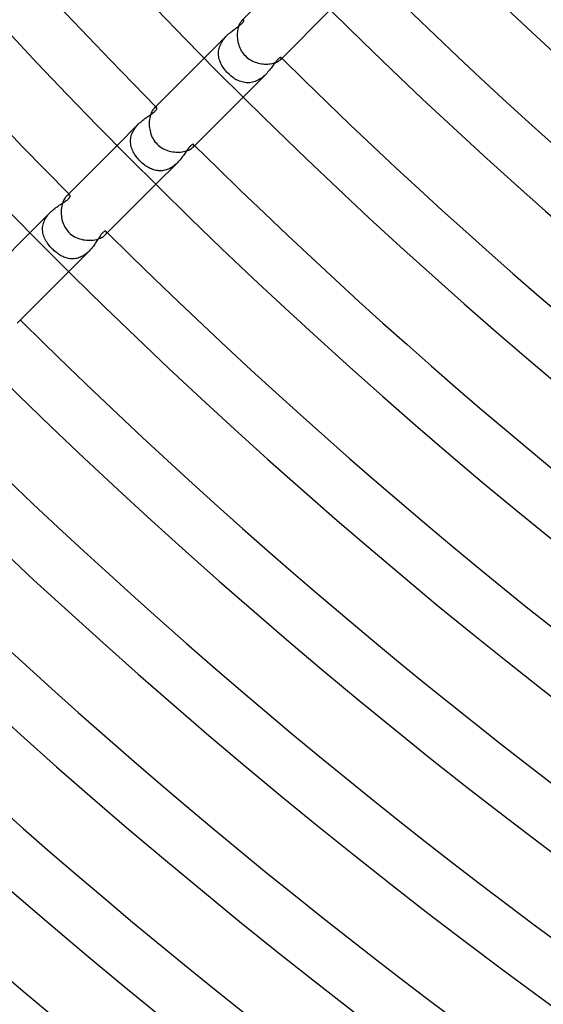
# Model space of a CAD drawing. Header units: millimetres. Extents: x -535 to 535, y -535 to 535.
# Tile 6 of 106: x -284 to -246, y -337 to -265. Entities that reach past the tile are written whole.
import ezdxf

# ---------------------------------------------------------------- set-up
doc = ezdxf.new("R2010")
doc.units = ezdxf.units.MM
doc.layers.add('HIDDEN', color=7, linetype='Continuous')
doc.layers.add('THICK', color=7, linetype='Continuous')

msp = doc.modelspace()

# ---------------------------------------------------------------- linework, layer by layer
at = {"layer": 'HIDDEN'}
for p, q in [((-268.439, -265.746), (-268.375, -265.699)), ((-268.375, -265.699), (-268.313, -265.652)), ((-268.313, -265.652), (-268.254, -265.607)), ((-268.254, -265.607), (-268.198, -265.562)), ((-268.198, -265.562), (-268.146, -265.519)), ((-268.146, -265.519), (-268.099, -265.477)), ((-268.099, -265.477), (-268.056, -265.436)), ((-268.063, -265.238), (-268.097, -265.269)), ((-268.031, -265.216), (-268.063, -265.238)), ((-268.056, -265.436), (-268.02, -265.397)), ((-268.003, -265.203), (-268.031, -265.216)), ((-268.02, -265.397), (-267.991, -265.361)), ((-267.978, -265.197), (-268.003, -265.203)), ((-267.991, -265.361), (-267.968, -265.329)), ((-267.959, -265.199), (-267.978, -265.197)), ((-267.968, -265.329), (-267.951, -265.299)), ((-267.944, -265.207), (-267.959, -265.199)), ((-267.951, -265.299), (-267.94, -265.274)), ((-267.937, -265.218), (-267.944, -265.207)), ((-267.94, -265.274), (-267.935, -265.252)), ((-267.934, -265.233), (-267.937, -265.218)), ((-267.935, -265.252), (-267.934, -265.233)), ((-269.167, -266.338), (-270.818, -267.99)), ((-269.307, -266.488), (-269.237, -266.411)), ((-269.237, -266.411), (-269.166, -266.337)), ((-269.166, -266.337), (-269.093, -266.266)), ((-269.093, -266.266), (-269.018, -266.198)), ((-269.018, -266.198), (-268.943, -266.133)), ((-268.943, -266.133), (-268.868, -266.071)), ((-268.868, -266.071), (-268.793, -266.011)), ((-268.793, -266.011), (-268.719, -265.953)), ((-268.719, -265.953), (-268.646, -265.898)), ((-268.646, -265.898), (-268.575, -265.846)), ((-268.575, -265.846), (-268.506, -265.795)), ((-268.506, -265.795), (-268.439, -265.746)), ((-269.714, -267.194), (-269.682, -267.1)), ((-269.682, -267.1), (-269.644, -267.006)), ((-269.644, -267.006), (-269.599, -266.914)), ((-269.599, -266.914), (-269.55, -266.824)), ((-269.55, -266.824), (-269.496, -266.737)), ((-269.496, -266.737), (-269.437, -266.651)), ((-269.437, -266.651), (-269.374, -266.569)), ((-269.374, -266.569), (-269.307, -266.488)), ((-269.781, -267.676), (-269.78, -267.579)), ((-269.775, -267.772), (-269.781, -267.676)), ((-269.78, -267.579), (-269.773, -267.482)), ((-269.764, -267.868), (-269.775, -267.772)), ((-269.773, -267.482), (-269.76, -267.386)), ((-269.747, -267.963), (-269.764, -267.868)), ((-269.76, -267.386), (-269.74, -267.29)), ((-269.74, -267.29), (-269.714, -267.194)), ((-269.724, -268.058), (-269.747, -267.963)), ((-269.696, -268.151), (-269.724, -268.058)), ((-269.663, -268.244), (-269.696, -268.151)), ((-269.624, -268.335), (-269.663, -268.244)), ((-269.581, -268.425), (-269.624, -268.335)), ((-269.534, -268.514), (-269.581, -268.425)), ((-269.482, -268.602), (-269.534, -268.514)), ((-265.842, -268.57), (-265.895, -268.642)), ((-265.791, -268.5), (-265.842, -268.57)), ((-265.741, -268.433), (-265.791, -268.5)), ((-265.693, -268.368), (-265.741, -268.433)), ((-265.646, -268.305), (-265.693, -268.368)), ((-265.6, -268.245), (-265.646, -268.305)), ((-265.555, -268.189), (-265.6, -268.245)), ((-265.511, -268.137), (-265.555, -268.189)), ((-265.468, -268.089), (-265.511, -268.137)), ((-265.427, -268.048), (-265.468, -268.089)), ((-265.39, -268.014), (-265.427, -268.048)), ((-265.356, -267.987), (-265.39, -268.014)), ((-265.324, -267.965), (-265.356, -267.987)), ((-265.297, -267.95), (-265.324, -267.965)), ((-265.272, -267.94), (-265.297, -267.95)), ((-265.251, -267.935), (-265.272, -267.94)), ((-265.269, -268.097), (-265.238, -268.063)), ((-265.233, -267.934), (-265.251, -267.935)), ((-265.238, -268.063), (-265.216, -268.031)), ((-265.218, -267.937), (-265.233, -267.934)), ((-265.207, -267.944), (-265.218, -267.937)), ((-265.216, -268.031), (-265.203, -268.003)), ((-265.199, -267.959), (-265.207, -267.944)), ((-265.203, -268.003), (-265.197, -267.978)), ((-265.197, -267.978), (-265.199, -267.959)), ((-269.426, -268.688), (-269.482, -268.602)), ((-269.366, -268.773), (-269.426, -268.688)), ((-269.302, -268.855), (-269.366, -268.773)), ((-269.235, -268.936), (-269.302, -268.855)), ((-269.164, -269.015), (-269.235, -268.936)), ((-269.091, -269.091), (-269.164, -269.015)), ((-269.015, -269.164), (-269.091, -269.091)), ((-268.937, -269.234), (-269.015, -269.164)), ((-268.856, -269.301), (-268.937, -269.234)), ((-268.773, -269.365), (-268.856, -269.301)), ((-266.338, -269.167), (-267.99, -270.818)), ((-266.489, -269.307), (-266.569, -269.374)), ((-266.412, -269.238), (-266.489, -269.307)), ((-266.338, -269.166), (-266.412, -269.238)), ((-266.266, -269.093), (-266.338, -269.166)), ((-266.198, -269.017), (-266.266, -269.093)), ((-266.132, -268.942), (-266.198, -269.017)), ((-266.069, -268.866), (-266.132, -268.942)), ((-266.009, -268.79), (-266.069, -268.866)), ((-265.951, -268.715), (-266.009, -268.79)), ((-265.895, -268.642), (-265.951, -268.715)), ((-268.689, -269.425), (-268.773, -269.365)), ((-268.604, -269.481), (-268.689, -269.425)), ((-268.516, -269.533), (-268.604, -269.481)), ((-268.427, -269.58), (-268.516, -269.533)), ((-268.337, -269.624), (-268.427, -269.58)), ((-268.246, -269.662), (-268.337, -269.624)), ((-268.154, -269.695), (-268.246, -269.662)), ((-268.06, -269.723), (-268.154, -269.695)), ((-267.966, -269.746), (-268.06, -269.723)), ((-267.871, -269.764), (-267.966, -269.746)), ((-267.775, -269.775), (-267.871, -269.764)), ((-267.678, -269.781), (-267.775, -269.775)), ((-267.582, -269.78), (-267.678, -269.781)), ((-267.486, -269.773), (-267.582, -269.78)), ((-267.389, -269.76), (-267.486, -269.773)), ((-267.293, -269.741), (-267.389, -269.76)), ((-267.197, -269.715), (-267.293, -269.741)), ((-267.101, -269.683), (-267.197, -269.715)), ((-267.008, -269.644), (-267.101, -269.683)), ((-266.916, -269.601), (-267.008, -269.644)), ((-266.826, -269.551), (-266.916, -269.601)), ((-266.739, -269.497), (-266.826, -269.551)), ((-266.652, -269.438), (-266.739, -269.497)), ((-266.569, -269.374), (-266.652, -269.438)), ((-274.929, -272.238), (-274.858, -272.188)), ((-274.858, -272.188), (-274.788, -272.14)), ((-274.788, -272.14), (-274.72, -272.093)), ((-274.72, -272.093), (-274.656, -272.047)), ((-274.656, -272.047), (-274.595, -272.002)), ((-274.595, -272.002), (-274.537, -271.958)), ((-274.537, -271.958), (-274.484, -271.915)), ((-274.451, -271.628), (-274.497, -271.668)), ((-274.484, -271.915), (-274.437, -271.874)), ((-274.408, -271.599), (-274.451, -271.628)), ((-274.437, -271.874), (-274.396, -271.834)), ((-274.37, -271.582), (-274.408, -271.599)), ((-274.396, -271.834), (-274.361, -271.797)), ((-274.336, -271.576), (-274.37, -271.582)), ((-274.361, -271.797), (-274.331, -271.762)), ((-274.309, -271.579), (-274.336, -271.576)), ((-274.331, -271.762), (-274.308, -271.729)), ((-274.289, -271.591), (-274.309, -271.579)), ((-274.308, -271.729), (-274.291, -271.698)), ((-274.291, -271.698), (-274.28, -271.67)), ((-274.279, -271.605), (-274.289, -271.591)), ((-274.28, -271.67), (-274.275, -271.645)), ((-274.274, -271.623), (-274.279, -271.605)), ((-274.275, -271.645), (-274.274, -271.623)), ((-275.615, -272.787), (-277.182, -274.354)), ((-275.757, -272.94), (-275.687, -272.861)), ((-275.687, -272.861), (-275.615, -272.786)), ((-275.615, -272.786), (-275.54, -272.714)), ((-275.54, -272.714), (-275.464, -272.645)), ((-275.464, -272.645), (-275.387, -272.579)), ((-275.387, -272.579), (-275.309, -272.516)), ((-275.309, -272.516), (-275.231, -272.455)), ((-275.231, -272.455), (-275.154, -272.397)), ((-275.154, -272.397), (-275.078, -272.342)), ((-275.078, -272.342), (-275.003, -272.289)), ((-275.003, -272.289), (-274.929, -272.238)), ((-276.153, -273.659), (-276.124, -273.563)), ((-276.124, -273.563), (-276.088, -273.467)), ((-276.088, -273.467), (-276.046, -273.374)), ((-276.046, -273.374), (-275.999, -273.283)), ((-275.999, -273.283), (-275.945, -273.193)), ((-275.945, -273.193), (-275.887, -273.106)), ((-275.887, -273.106), (-275.824, -273.022)), ((-275.824, -273.022), (-275.757, -272.94)), ((-276.203, -274.048), (-276.201, -273.95)), ((-276.2, -274.145), (-276.203, -274.048)), ((-276.201, -273.95), (-276.191, -273.853)), ((-276.19, -274.243), (-276.2, -274.145)), ((-276.191, -273.853), (-276.175, -273.756)), ((-276.174, -274.339), (-276.19, -274.243)), ((-276.175, -273.756), (-276.153, -273.659)), ((-276.152, -274.435), (-276.174, -274.339)), ((-271.757, -274.328), (-271.79, -274.354)), ((-271.728, -274.308), (-271.757, -274.328)), ((-271.7, -274.292), (-271.728, -274.308)), ((-271.675, -274.282), (-271.7, -274.292)), ((-271.653, -274.276), (-271.675, -274.282)), ((-271.633, -274.274), (-271.653, -274.276)), ((-271.616, -274.276), (-271.633, -274.274)), ((-271.602, -274.281), (-271.616, -274.276)), ((-271.591, -274.289), (-271.602, -274.281)), ((-271.579, -274.309), (-271.591, -274.289)), ((-271.582, -274.369), (-271.575, -274.336)), ((-271.575, -274.336), (-271.579, -274.309)), ((-276.124, -274.53), (-276.152, -274.435)), ((-276.091, -274.625), (-276.124, -274.53)), ((-276.052, -274.718), (-276.091, -274.625)), ((-276.009, -274.81), (-276.052, -274.718)), ((-275.96, -274.902), (-276.009, -274.81)), ((-275.907, -274.992), (-275.96, -274.902)), ((-275.849, -275.08), (-275.907, -274.992)), ((-272.297, -275.014), (-272.35, -275.089)), ((-272.246, -274.942), (-272.297, -275.014)), ((-272.197, -274.871), (-272.246, -274.942)), ((-272.15, -274.802), (-272.197, -274.871)), ((-272.104, -274.737), (-272.15, -274.802)), ((-272.06, -274.674), (-272.104, -274.737)), ((-272.017, -274.615), (-272.06, -274.674)), ((-271.976, -274.56), (-272.017, -274.615)), ((-271.936, -274.509), (-271.976, -274.56)), ((-271.897, -274.463), (-271.936, -274.509)), ((-271.86, -274.422), (-271.897, -274.463)), ((-271.824, -274.385), (-271.86, -274.422)), ((-271.79, -274.354), (-271.824, -274.385)), ((-271.668, -274.497), (-271.627, -274.451)), ((-271.627, -274.451), (-271.599, -274.408)), ((-271.599, -274.408), (-271.582, -274.369)), ((-275.787, -275.168), (-275.849, -275.08)), ((-275.721, -275.254), (-275.787, -275.168)), ((-275.651, -275.338), (-275.721, -275.254)), ((-275.578, -275.42), (-275.651, -275.338)), ((-275.5, -275.5), (-275.578, -275.42)), ((-275.426, -275.572), (-275.5, -275.5)), ((-275.348, -275.642), (-275.426, -275.572)), ((-275.268, -275.709), (-275.348, -275.642)), ((-275.186, -275.773), (-275.268, -275.709)), ((-275.104, -275.833), (-275.186, -275.773)), ((-272.787, -275.615), (-274.354, -277.182)), ((-272.934, -275.752), (-273.011, -275.816)), ((-272.858, -275.684), (-272.934, -275.752)), ((-272.786, -275.614), (-272.858, -275.684)), ((-272.716, -275.542), (-272.786, -275.614)), ((-272.649, -275.468), (-272.716, -275.542)), ((-272.584, -275.393), (-272.649, -275.468)), ((-272.522, -275.317), (-272.584, -275.393)), ((-272.462, -275.24), (-272.522, -275.317)), ((-272.405, -275.164), (-272.462, -275.24)), ((-272.35, -275.089), (-272.405, -275.164)), ((-275.02, -275.889), (-275.104, -275.833)), ((-274.936, -275.941), (-275.02, -275.889)), ((-274.851, -275.988), (-274.936, -275.941)), ((-274.765, -276.031), (-274.851, -275.988)), ((-274.68, -276.069), (-274.765, -276.031)), ((-274.593, -276.102), (-274.68, -276.069)), ((-274.507, -276.131), (-274.593, -276.102)), ((-274.419, -276.156), (-274.507, -276.131)), ((-274.331, -276.175), (-274.419, -276.156)), ((-274.241, -276.19), (-274.331, -276.175)), ((-274.152, -276.199), (-274.241, -276.19)), ((-274.061, -276.203), (-274.152, -276.199)), ((-273.97, -276.202), (-274.061, -276.203)), ((-273.879, -276.194), (-273.97, -276.202)), ((-273.788, -276.181), (-273.879, -276.194)), ((-273.698, -276.163), (-273.788, -276.181)), ((-273.608, -276.138), (-273.698, -276.163)), ((-273.519, -276.108), (-273.608, -276.138)), ((-273.43, -276.072), (-273.519, -276.108)), ((-273.342, -276.03), (-273.43, -276.072)), ((-273.256, -275.983), (-273.342, -276.03)), ((-273.172, -275.932), (-273.256, -275.983)), ((-273.091, -275.876), (-273.172, -275.932)), ((-273.011, -275.816), (-273.091, -275.876)), ((-281.327, -278.663), (-281.249, -278.612)), ((-281.249, -278.612), (-281.173, -278.563)), ((-281.173, -278.563), (-281.1, -278.515)), ((-281.1, -278.515), (-281.029, -278.468)), ((-281.029, -278.468), (-280.962, -278.423)), ((-280.962, -278.423), (-280.898, -278.378)), ((-280.849, -278.026), (-280.899, -278.07)), ((-280.898, -278.378), (-280.84, -278.333)), ((-280.801, -277.992), (-280.849, -278.026)), ((-280.84, -278.333), (-280.787, -278.29)), ((-280.756, -277.97), (-280.801, -277.992)), ((-280.787, -278.29), (-280.741, -278.248)), ((-280.716, -277.959), (-280.756, -277.97)), ((-280.741, -278.248), (-280.702, -278.208)), ((-280.681, -277.957), (-280.716, -277.959)), ((-280.702, -278.208), (-280.67, -278.17)), ((-280.652, -277.964), (-280.681, -277.957)), ((-280.67, -278.17), (-280.645, -278.134)), ((-280.63, -277.978), (-280.652, -277.964)), ((-280.645, -278.134), (-280.627, -278.101)), ((-280.618, -277.995), (-280.63, -277.978)), ((-280.627, -278.101), (-280.615, -278.069)), ((-280.611, -278.016), (-280.618, -277.995)), ((-280.615, -278.069), (-280.61, -278.041)), ((-280.61, -278.041), (-280.611, -278.016)), ((-282.061, -279.232), (-283.546, -280.718)), ((-282.208, -279.392), (-282.135, -279.31)), ((-282.135, -279.31), (-282.06, -279.231)), ((-282.06, -279.231), (-281.982, -279.156)), ((-281.982, -279.156), (-281.902, -279.085)), ((-281.902, -279.085), (-281.82, -279.016)), ((-281.82, -279.016), (-281.737, -278.95)), ((-281.737, -278.95), (-281.653, -278.887)), ((-281.653, -278.887), (-281.57, -278.827)), ((-281.57, -278.827), (-281.488, -278.77)), ((-281.488, -278.77), (-281.406, -278.715)), ((-281.406, -278.715), (-281.327, -278.663)), ((-282.591, -280.135), (-282.566, -280.037)), ((-282.566, -280.037), (-282.534, -279.939)), ((-282.534, -279.939), (-282.495, -279.843)), ((-282.495, -279.843), (-282.449, -279.748)), ((-282.449, -279.748), (-282.397, -279.655)), ((-282.397, -279.655), (-282.339, -279.565)), ((-282.339, -279.565), (-282.276, -279.478)), ((-282.276, -279.478), (-282.208, -279.392)), ((-282.624, -280.432), (-282.62, -280.333)), ((-282.621, -280.531), (-282.624, -280.432)), ((-282.612, -280.63), (-282.621, -280.531)), ((-282.62, -280.333), (-282.609, -280.234)), ((-282.596, -280.728), (-282.612, -280.63)), ((-282.609, -280.234), (-282.591, -280.135)), ((-282.574, -280.825), (-282.596, -280.728)), ((-278.288, -280.786), (-278.325, -280.83)), ((-278.253, -280.747), (-278.288, -280.786)), ((-278.219, -280.712), (-278.253, -280.747)), ((-278.186, -280.683), (-278.219, -280.712)), ((-278.154, -280.658), (-278.186, -280.683)), ((-278.124, -280.639), (-278.154, -280.658)), ((-278.096, -280.625), (-278.124, -280.639)), ((-278.07, -280.615), (-278.096, -280.625)), ((-278.047, -280.61), (-278.07, -280.615)), ((-278.026, -280.61), (-278.047, -280.61)), ((-278.007, -280.613), (-278.026, -280.61)), ((-278.025, -280.849), (-277.992, -280.801)), ((-277.991, -280.62), (-278.007, -280.613)), ((-277.992, -280.801), (-277.97, -280.756)), ((-277.978, -280.63), (-277.991, -280.62)), ((-277.964, -280.652), (-277.978, -280.63)), ((-277.97, -280.756), (-277.959, -280.716)), ((-277.957, -280.681), (-277.964, -280.652)), ((-277.959, -280.716), (-277.957, -280.681)), ((-282.546, -280.922), (-282.574, -280.825)), ((-282.512, -281.018), (-282.546, -280.922)), ((-282.473, -281.112), (-282.512, -281.018)), ((-282.428, -281.206), (-282.473, -281.112)), ((-282.378, -281.299), (-282.428, -281.206)), ((-282.323, -281.39), (-282.378, -281.299)), ((-282.264, -281.481), (-282.323, -281.39)), ((-282.201, -281.57), (-282.264, -281.481)), ((-278.755, -281.466), (-278.807, -281.541)), ((-278.705, -281.391), (-278.755, -281.466)), ((-278.658, -281.319), (-278.705, -281.391)), ((-278.611, -281.248), (-278.658, -281.319)), ((-278.567, -281.179), (-278.611, -281.248)), ((-278.523, -281.112), (-278.567, -281.179)), ((-278.482, -281.048), (-278.523, -281.112)), ((-278.441, -280.988), (-278.482, -281.048)), ((-278.401, -280.931), (-278.441, -280.988)), ((-278.362, -280.878), (-278.401, -280.931)), ((-278.325, -280.83), (-278.362, -280.878)), ((-278.07, -280.899), (-278.025, -280.849)), ((-282.133, -281.657), (-282.201, -281.57)), ((-282.061, -281.742), (-282.133, -281.657)), ((-281.986, -281.826), (-282.061, -281.742)), ((-281.908, -281.908), (-281.986, -281.826)), ((-281.838, -281.975), (-281.908, -281.908)), ((-281.767, -282.04), (-281.838, -281.975)), ((-281.693, -282.103), (-281.767, -282.04)), ((-281.619, -282.163), (-281.693, -282.103)), ((-281.543, -282.22), (-281.619, -282.163)), ((-281.466, -282.274), (-281.543, -282.22)), ((-279.232, -282.061), (-280.718, -283.546)), ((-279.376, -282.194), (-279.451, -282.255)), ((-279.303, -282.129), (-279.376, -282.194)), ((-279.232, -282.061), (-279.303, -282.129)), ((-279.164, -281.99), (-279.232, -282.061)), ((-279.098, -281.917), (-279.164, -281.99)), ((-279.035, -281.843), (-279.098, -281.917)), ((-278.974, -281.768), (-279.035, -281.843)), ((-278.916, -281.692), (-278.974, -281.768)), ((-278.86, -281.616), (-278.916, -281.692)), ((-278.807, -281.541), (-278.86, -281.616)), ((-281.387, -282.325), (-281.466, -282.274)), ((-281.308, -282.373), (-281.387, -282.325)), ((-281.227, -282.417), (-281.308, -282.373)), ((-281.146, -282.457), (-281.227, -282.417)), ((-281.063, -282.494), (-281.146, -282.457)), ((-280.98, -282.526), (-281.063, -282.494)), ((-280.896, -282.554), (-280.98, -282.526)), ((-280.811, -282.578), (-280.896, -282.554)), ((-280.726, -282.597), (-280.811, -282.578)), ((-280.64, -282.611), (-280.726, -282.597)), ((-280.553, -282.62), (-280.64, -282.611)), ((-280.466, -282.624), (-280.553, -282.62)), ((-280.379, -282.623), (-280.466, -282.624)), ((-280.292, -282.616), (-280.379, -282.623)), ((-280.204, -282.604), (-280.292, -282.616)), ((-280.116, -282.587), (-280.204, -282.604)), ((-280.029, -282.564), (-280.116, -282.587)), ((-279.943, -282.535), (-280.029, -282.564)), ((-279.857, -282.501), (-279.943, -282.535)), ((-279.773, -282.462), (-279.857, -282.501)), ((-279.69, -282.417), (-279.773, -282.462)), ((-279.608, -282.367), (-279.69, -282.417)), ((-279.528, -282.313), (-279.608, -282.367)), ((-279.451, -282.255), (-279.528, -282.313))]:
    msp.add_line(p, q, dxfattribs=at)
at = {"layer": 'THICK'}
for p, q in [((-264.454, -261.626), (-268.098, -265.269)), ((-261.626, -264.454), (-265.269, -268.098)), ((-268.326, -265.691), (-268.351, -265.781)), ((-268.297, -265.608), (-268.326, -265.691)), ((-268.266, -265.532), (-268.297, -265.608)), ((-268.233, -265.463), (-268.266, -265.532)), ((-268.199, -265.402), (-268.233, -265.463)), ((-268.165, -265.35), (-268.199, -265.402)), ((-268.131, -265.305), (-268.165, -265.35)), ((-268.097, -265.269), (-268.131, -265.305)), ((-268.412, -266.194), (-268.415, -266.306)), ((-268.415, -266.306), (-268.412, -266.42)), ((-268.404, -266.085), (-268.412, -266.194)), ((-268.412, -266.42), (-268.404, -266.536)), ((-268.391, -265.979), (-268.404, -266.085)), ((-268.373, -265.878), (-268.391, -265.979)), ((-268.351, -265.781), (-268.373, -265.878)), ((-268.404, -266.536), (-268.39, -266.652)), ((-268.39, -266.652), (-268.37, -266.769)), ((-268.37, -266.769), (-268.344, -266.885)), ((-268.344, -266.885), (-268.311, -267.001)), ((-268.311, -267.001), (-268.272, -267.114)), ((-268.272, -267.114), (-268.227, -267.226)), ((-268.227, -267.226), (-268.176, -267.335)), ((-268.176, -267.335), (-268.118, -267.441)), ((-268.118, -267.441), (-268.054, -267.543)), ((-268.054, -267.543), (-267.983, -267.641)), ((-267.983, -267.641), (-267.906, -267.735)), ((-267.906, -267.735), (-267.823, -267.823)), ((-267.823, -267.823), (-267.734, -267.906)), ((-270.818, -267.99), (-274.497, -271.668)), ((-267.734, -267.906), (-267.641, -267.983)), ((-267.641, -267.983), (-267.542, -268.054)), ((-267.542, -268.054), (-267.44, -268.119)), ((-267.44, -268.119), (-267.333, -268.177)), ((-267.333, -268.177), (-267.224, -268.228)), ((-267.224, -268.228), (-267.112, -268.273)), ((-267.112, -268.273), (-266.998, -268.312)), ((-266.998, -268.312), (-266.883, -268.344)), ((-266.883, -268.344), (-266.766, -268.37)), ((-266.766, -268.37), (-266.65, -268.39)), ((-266.65, -268.39), (-266.533, -268.404)), ((-266.533, -268.404), (-266.418, -268.412)), ((-266.418, -268.412), (-266.303, -268.415)), ((-266.303, -268.415), (-266.191, -268.412)), ((-266.191, -268.412), (-266.082, -268.404)), ((-266.082, -268.404), (-265.976, -268.39)), ((-265.976, -268.39), (-265.876, -268.373)), ((-265.876, -268.373), (-265.78, -268.351)), ((-265.78, -268.351), (-265.69, -268.325)), ((-265.69, -268.325), (-265.607, -268.297)), ((-265.607, -268.297), (-265.531, -268.266)), ((-265.531, -268.266), (-265.462, -268.233)), ((-265.462, -268.233), (-265.402, -268.199)), ((-265.402, -268.199), (-265.35, -268.165)), ((-265.35, -268.165), (-265.305, -268.13)), ((-265.305, -268.13), (-265.269, -268.097)), ((-267.99, -270.818), (-271.668, -274.497)), ((-274.755, -272.151), (-274.782, -272.25)), ((-274.725, -272.058), (-274.755, -272.151)), ((-274.691, -271.972), (-274.725, -272.058)), ((-274.654, -271.894), (-274.691, -271.972)), ((-274.615, -271.824), (-274.654, -271.894)), ((-274.576, -271.764), (-274.615, -271.824)), ((-274.536, -271.712), (-274.576, -271.764)), ((-274.497, -271.668), (-274.536, -271.712)), ((-274.84, -272.696), (-274.841, -272.814)), ((-274.841, -272.814), (-274.835, -272.934)), ((-274.834, -272.579), (-274.84, -272.696)), ((-274.822, -272.465), (-274.834, -272.579)), ((-274.804, -272.355), (-274.822, -272.465)), ((-274.782, -272.25), (-274.804, -272.355)), ((-274.835, -272.934), (-274.824, -273.055)), ((-274.824, -273.055), (-274.806, -273.176)), ((-274.806, -273.176), (-274.781, -273.297)), ((-274.781, -273.297), (-274.75, -273.416)), ((-274.75, -273.416), (-274.712, -273.534)), ((-274.712, -273.534), (-274.668, -273.649)), ((-274.668, -273.649), (-274.617, -273.762)), ((-274.617, -273.762), (-274.559, -273.871)), ((-274.559, -273.871), (-274.494, -273.976)), ((-274.494, -273.976), (-274.422, -274.077)), ((-274.422, -274.077), (-274.345, -274.172)), ((-274.345, -274.172), (-274.261, -274.261)), ((-274.261, -274.261), (-274.167, -274.349)), ((-277.182, -274.354), (-280.899, -278.07)), ((-274.167, -274.349), (-274.068, -274.429)), ((-274.068, -274.429), (-273.964, -274.502)), ((-273.964, -274.502), (-273.856, -274.567)), ((-273.856, -274.567), (-273.744, -274.625)), ((-273.744, -274.625), (-273.629, -274.676)), ((-273.629, -274.676), (-273.512, -274.72)), ((-273.512, -274.72), (-273.392, -274.757)), ((-273.392, -274.757), (-273.271, -274.787)), ((-273.271, -274.787), (-273.15, -274.81)), ((-273.15, -274.81), (-273.028, -274.827)), ((-273.028, -274.827), (-272.907, -274.837)), ((-272.907, -274.837), (-272.787, -274.841)), ((-272.787, -274.841), (-272.669, -274.839)), ((-272.669, -274.839), (-272.553, -274.831)), ((-272.553, -274.831), (-272.441, -274.818)), ((-272.441, -274.818), (-272.334, -274.8)), ((-272.334, -274.8), (-272.232, -274.777)), ((-272.232, -274.777), (-272.135, -274.75)), ((-272.135, -274.75), (-272.044, -274.719)), ((-272.044, -274.719), (-271.961, -274.686)), ((-271.961, -274.686), (-271.886, -274.65)), ((-271.886, -274.65), (-271.819, -274.612)), ((-271.819, -274.612), (-271.76, -274.574)), ((-271.76, -274.574), (-271.71, -274.535)), ((-271.71, -274.535), (-271.668, -274.497)), ((-274.354, -277.182), (-278.07, -280.899)), ((-281.176, -278.578), (-281.204, -278.679)), ((-281.144, -278.482), (-281.176, -278.578)), ((-281.108, -278.394), (-281.144, -278.482)), ((-281.069, -278.312), (-281.108, -278.394)), ((-281.028, -278.238), (-281.069, -278.312)), ((-280.985, -278.174), (-281.028, -278.238)), ((-280.942, -278.118), (-280.985, -278.174)), ((-280.899, -278.07), (-280.942, -278.118)), ((-281.268, -279.131), (-281.269, -279.25)), ((-281.269, -279.25), (-281.265, -279.371)), ((-281.26, -279.013), (-281.268, -279.131)), ((-281.265, -279.371), (-281.254, -279.492)), ((-281.247, -278.898), (-281.26, -279.013)), ((-281.228, -278.786), (-281.247, -278.898)), ((-281.204, -278.679), (-281.228, -278.786)), ((-281.254, -279.492), (-281.238, -279.614)), ((-281.238, -279.614), (-281.214, -279.735)), ((-281.214, -279.735), (-281.185, -279.854)), ((-281.185, -279.854), (-281.148, -279.972)), ((-281.148, -279.972), (-281.105, -280.088)), ((-281.105, -280.088), (-281.055, -280.201)), ((-283.546, -280.718), (-287.303, -284.475)), ((-281.055, -280.201), (-280.998, -280.31)), ((-280.998, -280.31), (-280.934, -280.415)), ((-280.934, -280.415), (-280.863, -280.516)), ((-280.863, -280.516), (-280.785, -280.612)), ((-280.785, -280.612), (-280.701, -280.701)), ((-280.701, -280.701), (-280.605, -280.791)), ((-280.605, -280.791), (-280.503, -280.873)), ((-280.503, -280.873), (-280.395, -280.947)), ((-280.395, -280.947), (-280.283, -281.013)), ((-280.283, -281.013), (-280.166, -281.071)), ((-280.166, -281.071), (-280.047, -281.121)), ((-280.047, -281.121), (-279.924, -281.164)), ((-279.924, -281.164), (-279.8, -281.199)), ((-279.8, -281.199), (-279.674, -281.227)), ((-279.674, -281.227), (-279.548, -281.248)), ((-279.548, -281.248), (-279.421, -281.261)), ((-279.421, -281.261), (-279.295, -281.268)), ((-279.295, -281.268), (-279.17, -281.269)), ((-279.17, -281.269), (-279.047, -281.263)), ((-279.047, -281.263), (-278.927, -281.251)), ((-278.927, -281.251), (-278.812, -281.233)), ((-278.812, -281.233), (-278.701, -281.21)), ((-278.701, -281.21), (-278.595, -281.181)), ((-278.595, -281.181), (-278.495, -281.149)), ((-278.495, -281.149), (-278.402, -281.112)), ((-278.402, -281.112), (-278.319, -281.073)), ((-278.319, -281.073), (-278.243, -281.031)), ((-278.243, -281.031), (-278.176, -280.987)), ((-278.176, -280.987), (-278.118, -280.943)), ((-278.118, -280.943), (-278.07, -280.899)), ((-280.718, -283.546), (-284.475, -287.303))]:
    msp.add_line(p, q, dxfattribs=at)
for radius, start, end in [(471, 179.99998, 0), (462, 179.99998, 0), (453, 179.99998, 0), (444, 179.99998, 0), (435, 179.99998, 0), (426, 179.99998, 0), (417, 179.99998, 0), (408, 179.99998, 0), (399, 179.99998, 0), (390, 179.99998, 0), (381, 179.99998, 0), (372, 179.99998, 0), (363, 179.99998, 0), (354, 179.99998, 0), (345, 179.99998, 0), (336, 179.99998, 0), (327, 179.99998, 0), (318, 179.99998, 0), (310, 179.99998, 0), (395, 180.29013, 224.70988), (386, 180.29689, 224.70312), (359, 225.31922, 269.68082), (368, 225.31137, 269.68862), (377, 225.30398, 269.69606), (386, 225.29688, 269.70311), (395, 225.29012, 269.70987), (404, 225.28364, 269.71635), (413, 225.27745, 269.72254), (422, 225.27155, 269.72844), (431, 225.26588, 269.73411), (440, 225.26044, 269.73955), (449, 225.25522, 269.74477), (458, 225.25018, 269.74981), (467, 225.24537, 269.75462)]:
    msp.add_arc((0, 0), radius, start, end, dxfattribs=at)

doc.saveas('drawing.dxf')
